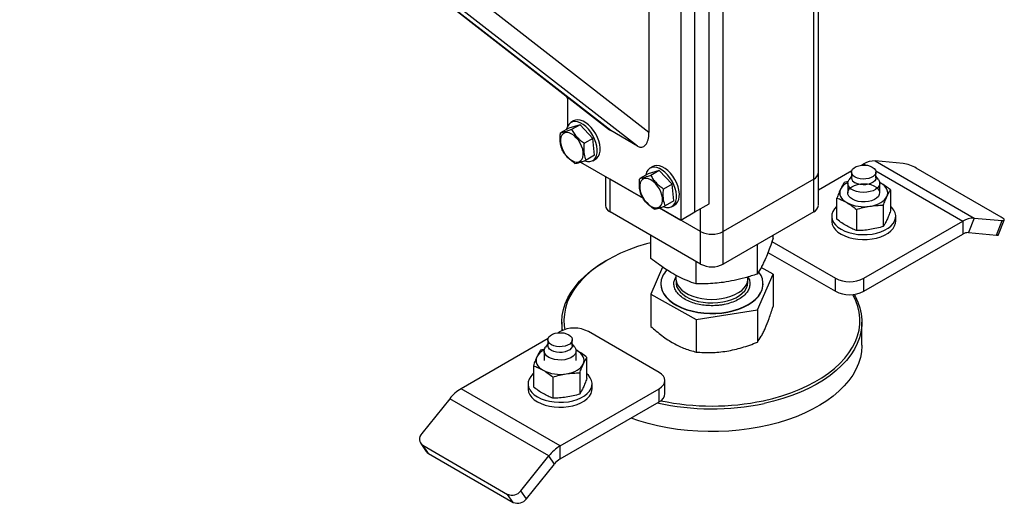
# Model space of a CAD drawing. Header units: millimetres. Extents: x 0 to 841, y 0 to 594.
# Tile 65 of 190: x 762.34 to 776.41, y 155.61 to 162.52. Entities that reach past the tile are written whole.
import ezdxf

# ---------------------------------------------------------------- set-up
doc = ezdxf.new("R2010")
doc.units = ezdxf.units.MM
doc.layers.add('TRAIT-FORT', color=4, linetype='Continuous', lineweight=25)

msp = doc.modelspace()

# ---------------------------------------------------------------- linework, layer by layer
at = {"layer": 'TRAIT-FORT', "color": 4, "linetype": 'Continuous', "lineweight": 25}
for p, q in [((773.751, 160.332), (773.751, 173.272)), ((773.684, 160.239), (773.684, 173.234)), ((772.391, 159.492), (772.391, 172.436)), ((771.331, 160.906), (762.637, 167.672)), ((762.342, 167.502), (770.767, 160.945)), ((770.785, 160.933), (762.344, 167.503)), ((771.169, 160.711), (762.401, 167.536)), ((772.189, 159.889), (772.189, 165.022)), ((771.987, 159.772), (771.987, 164.905)), ((771.785, 164.788), (771.785, 159.656)), ((771.331, 162.849), (771.331, 160.906)), ((770.169, 161.411), (770.169, 160.999)), ((770.254, 161.071), (770.214, 161.048)), ((770.188, 160.97), (770.067, 160.9)), ((770.347, 161.017), (770.188, 160.97)), ((770.347, 161.017), (770.225, 160.947)), ((770.347, 161.017), (770.529, 160.822)), ((771.169, 160.711), (770.785, 160.933)), ((770.529, 160.822), (770.408, 160.752)), ((770.554, 160.581), (770.529, 160.822)), ((770.352, 160.483), (771.247, 159.966)), ((770.554, 160.581), (770.433, 160.511)), ((770.528, 160.503), (770.569, 160.527)), ((774.56, 160.5), (775.974, 159.684)), ((774.96, 160.465), (774.56, 160.5)), ((771.478, 160.364), (771.32, 160.317)), ((771.386, 160.418), (771.345, 160.395)), ((771.478, 160.364), (771.357, 160.294)), ((771.478, 160.364), (771.661, 160.169)), ((774.227, 160.358), (773.751, 160.084)), ((773.751, 159.866), (773.751, 160.332)), ((774.224, 160.341), (774.224, 160.259)), ((774.398, 160.457), (774.368, 160.44)), ((774.398, 160.457), (774.428, 160.44)), ((774.57, 160.358), (775.812, 159.641)), ((774.573, 160.259), (774.573, 160.341)), ((776.36, 159.699), (775.148, 160.398)), ((770.708, 160.278), (770.708, 159.866)), ((770.775, 160.239), (770.77, 160.242)), ((771.248, 159.966), (770.775, 160.239)), ((770.775, 159.772), (770.775, 160.239)), ((770.775, 160.239), (770.775, 160.239)), ((771.32, 160.317), (771.199, 160.247)), ((773.684, 160.239), (772.391, 159.492)), ((773.684, 159.772), (773.684, 160.239)), ((774.177, 160.207), (774.118, 160.19)), ((774.224, 160.28), (774.189, 160.236)), ((774.607, 160.236), (774.573, 160.28)), ((774.641, 160.184), (774.622, 160.194)), ((774.641, 160.184), (774.626, 160.192)), ((771.661, 160.169), (771.539, 160.099)), ((771.685, 159.928), (771.661, 160.169)), ((774.17, 160.182), (774.17, 160.044)), ((774.627, 160.044), (774.627, 160.182)), ((774.781, 160.088), (774.781, 159.785)), ((771.685, 159.928), (771.564, 159.858)), ((774.016, 159.667), (774.016, 159.97)), ((772.068, 159.026), (770.775, 159.772)), ((772.068, 159.492), (771.483, 159.83)), ((771.483, 159.83), (771.785, 159.656)), ((771.66, 159.85), (771.7, 159.874)), ((771.785, 159.656), (771.987, 159.772)), ((771.987, 159.772), (772.189, 159.889)), ((772.068, 159.492), (772.068, 159.819)), ((773.684, 159.772), (772.391, 159.026)), ((774.296, 159.808), (774.296, 159.505)), ((774.678, 159.867), (774.678, 159.565)), ((773.941, 159.711), (773.941, 159.641)), ((774.398, 158.824), (775.812, 159.641)), ((774.855, 159.641), (774.855, 159.711)), ((775.812, 159.641), (775.812, 159.454)), ((775.974, 159.684), (775.893, 159.476)), ((775.974, 159.684), (776.374, 159.648)), ((776.293, 159.44), (776.374, 159.648)), ((776.325, 159.447), (776.406, 159.655)), ((772.068, 159.026), (772.068, 159.492)), ((772.391, 159.026), (772.391, 159.492)), ((771.356, 159.109), (771.356, 159.437)), ((773.087, 159.348), (773.994, 158.824)), ((773.103, 159.392), (773.103, 159.437)), ((774.398, 158.638), (775.812, 159.454)), ((775.893, 159.476), (776.293, 159.44)), ((772.879, 158.885), (772.879, 159.307)), ((770.734, 159.084), (770.714, 159.072)), ((773.03, 159.194), (773.994, 158.638)), ((771.526, 158.984), (771.356, 158.599)), ((772.006, 158.743), (772.006, 159.062)), ((773.103, 158.883), (772.933, 158.979)), ((771.704, 158.823), (771.715, 158.842)), ((771.715, 158.868), (771.715, 158.82)), ((772.744, 158.82), (772.744, 158.844)), ((772.879, 158.375), (773.103, 158.883)), ((773.103, 158.883), (773.103, 158.42)), ((773.994, 158.638), (773.994, 158.824)), ((774.398, 158.638), (774.398, 158.824)), ((771.5, 158.746), (771.5, 158.741)), ((772.96, 158.741), (772.96, 158.746)), ((771.356, 158.599), (772.006, 158.234)), ((771.356, 158.599), (771.356, 158.137)), ((772.006, 158.234), (772.879, 158.375)), ((772.879, 158.375), (772.879, 157.912)), ((772.006, 158.234), (772.006, 157.771)), ((770.087, 158.198), (770.087, 158.077)), ((774.373, 157.871), (774.373, 158.198)), ((769.89, 157.964), (768.647, 157.247)), ((769.887, 157.947), (769.887, 157.865)), ((770.061, 158.064), (770.031, 158.046)), ((770.236, 157.865), (770.236, 157.947)), ((771.475, 157.48), (770.465, 158.064)), ((769.841, 157.813), (769.781, 157.797)), ((769.887, 157.887), (769.853, 157.842)), ((770.27, 157.842), (770.236, 157.887)), ((770.304, 157.791), (770.284, 157.801)), ((770.304, 157.791), (770.289, 157.799)), ((769.833, 157.788), (769.833, 157.651)), ((770.29, 157.651), (770.29, 157.788)), ((770.444, 157.392), (770.444, 157.694)), ((769.679, 157.576), (769.679, 157.273)), ((769.959, 157.414), (769.959, 157.112)), ((770.341, 157.474), (770.341, 157.171)), ((770.061, 156.431), (768.647, 157.247)), ((769.604, 157.317), (769.604, 157.247)), ((770.061, 156.431), (771.475, 157.247)), ((770.518, 157.247), (770.518, 157.317)), ((771.475, 157.06), (771.475, 157.247)), ((771.559, 157.177), (771.559, 157.364)), ((768.485, 157.104), (768.086, 156.606)), ((769.9, 156.287), (768.485, 157.104)), ((770.061, 156.244), (771.475, 157.06)), ((768.07, 156.466), (768.15, 156.351)), ((768.099, 156.439), (769.311, 155.739)), ((768.18, 156.324), (768.099, 156.439)), ((770.061, 156.244), (770.061, 156.431)), ((768.18, 156.324), (769.392, 155.624)), ((769.5, 155.79), (769.9, 156.287)), ((769.98, 156.172), (769.9, 156.287)), ((769.581, 155.675), (769.98, 156.172)), ((769.392, 155.624), (769.311, 155.739)), ((769.581, 155.675), (769.5, 155.79))]:
    msp.add_line(p, q, dxfattribs=at)
at = {"layer": 'TRAIT-FORT', "color": 4, "linetype": 'Continuous', "lineweight": 25, "flags": 128}
for points in [[(770.169, 161.392), (770.159, 161.416), (770.158, 161.419)], [(770.408, 160.501), (770.413, 160.499), (770.451, 160.49), (770.487, 160.49), (770.519, 160.499), (770.546, 160.517), (770.568, 160.543), (770.583, 160.576), (770.592, 160.617), (770.593, 160.662), (770.587, 160.711), (770.574, 160.762), (770.555, 160.813), (770.53, 160.863), (770.5, 160.91), (770.465, 160.954), (770.428, 160.991), (770.389, 161.021), (770.349, 161.044), (770.31, 161.058), (770.272, 161.062), (770.239, 161.058), (770.209, 161.045), (770.184, 161.022), (770.166, 160.992), (770.166, 160.992)], [(770.569, 160.527), (770.587, 160.54), (770.608, 160.566), (770.624, 160.6), (770.632, 160.64), (770.633, 160.685), (770.628, 160.734), (770.615, 160.785), (770.596, 160.836), (770.57, 160.886), (770.54, 160.934), (770.506, 160.977), (770.468, 161.014), (770.429, 161.045), (770.389, 161.067), (770.35, 161.081), (770.313, 161.086), (770.279, 161.081), (770.254, 161.071)], [(770.068, 160.764), (770.075, 160.721), (770.09, 160.677), (770.111, 160.634), (770.136, 160.593), (770.166, 160.557), (770.199, 160.527), (770.233, 160.504), (770.267, 160.489), (770.299, 160.483), (770.328, 160.487), (770.353, 160.499), (770.372, 160.52), (770.386, 160.549), (770.392, 160.584), (770.392, 160.624), (770.384, 160.667), (770.369, 160.711), (770.349, 160.754), (770.323, 160.795), (770.293, 160.831), (770.261, 160.861), (770.227, 160.884), (770.193, 160.899), (770.16, 160.904), (770.131, 160.901), (770.106, 160.888), (770.087, 160.867), (770.074, 160.839), (770.067, 160.804), (770.068, 160.764)], [(770.166, 160.992), (770.154, 160.955), (770.153, 160.95)], [(771.297, 160.339), (771.285, 160.302), (771.284, 160.296)], [(771.539, 159.848), (771.544, 159.846), (771.583, 159.837), (771.618, 159.837), (771.65, 159.846), (771.678, 159.863), (771.699, 159.89), (771.715, 159.923), (771.723, 159.963), (771.724, 160.009), (771.719, 160.057), (771.706, 160.108), (771.687, 160.16), (771.661, 160.21), (771.631, 160.257), (771.597, 160.3), (771.559, 160.338), (771.52, 160.368), (771.48, 160.391), (771.441, 160.405), (771.404, 160.409), (771.37, 160.405), (771.34, 160.391), (771.316, 160.369), (771.297, 160.339), (771.297, 160.339)], [(771.7, 159.874), (771.718, 159.887), (771.74, 159.913), (771.755, 159.947), (771.763, 159.987), (771.765, 160.032), (771.759, 160.081), (771.746, 160.132), (771.727, 160.183), (771.702, 160.233), (771.672, 160.281), (771.637, 160.324), (771.6, 160.361), (771.56, 160.391), (771.521, 160.414), (771.481, 160.428), (771.444, 160.433), (771.41, 160.428), (771.386, 160.418)], [(774.521, 160.412), (774.547, 160.393), (774.565, 160.37), (774.572, 160.347), (774.57, 160.322), (774.557, 160.299), (774.535, 160.279), (774.506, 160.261), (774.47, 160.249), (774.43, 160.242), (774.388, 160.24), (774.346, 160.244), (774.308, 160.254), (774.275, 160.269), (774.249, 160.289), (774.232, 160.311), (774.224, 160.334), (774.227, 160.359), (774.239, 160.382), (774.261, 160.403), (774.291, 160.42), (774.327, 160.432), (774.367, 160.44), (774.409, 160.441), (774.45, 160.437), (774.488, 160.427), (774.521, 160.412)], [(771.199, 160.111), (771.207, 160.068), (771.221, 160.024), (771.242, 159.981), (771.268, 159.94), (771.298, 159.904), (771.33, 159.874), (771.364, 159.851), (771.398, 159.836), (771.43, 159.83), (771.459, 159.834), (771.484, 159.846), (771.504, 159.867), (771.517, 159.896), (771.524, 159.931), (771.523, 159.971), (771.515, 160.013), (771.501, 160.057), (771.48, 160.101), (771.454, 160.141), (771.425, 160.178), (771.392, 160.208), (771.358, 160.231), (771.324, 160.246), (771.292, 160.251), (771.263, 160.248), (771.238, 160.235), (771.218, 160.214), (771.205, 160.186), (771.198, 160.151), (771.199, 160.111)], [(774.607, 160.236), (774.613, 160.227), (774.625, 160.2), (774.626, 160.171), (774.617, 160.143), (774.597, 160.117), (774.568, 160.094), (774.532, 160.075), (774.489, 160.061), (774.441, 160.052), (774.392, 160.05), (774.343, 160.054), (774.297, 160.064), (774.255, 160.079), (774.22, 160.099), (774.193, 160.123), (774.176, 160.15), (774.17, 160.178), (774.174, 160.207), (774.188, 160.234), (774.189, 160.236)], [(774.573, 160.259), (774.57, 160.241), (774.557, 160.218), (774.535, 160.197), (774.506, 160.18), (774.47, 160.167), (774.43, 160.16), (774.388, 160.158), (774.346, 160.163), (774.308, 160.173), (774.275, 160.188)], [(774.067, 160.095), (774.058, 160.07), (774.055, 160.044), (774.058, 160.018), (774.067, 159.993), (774.081, 159.969), (774.101, 159.945), (774.126, 159.924), (774.156, 159.904)], [(774.238, 159.952), (774.207, 159.974), (774.185, 159.999), (774.173, 160.027), (774.172, 160.055), (774.181, 160.083), (774.2, 160.109), (774.229, 160.132), (774.266, 160.151), (774.308, 160.165), (774.355, 160.173), (774.404, 160.175), (774.453, 160.172), (774.499, 160.162), (774.541, 160.146), (774.575, 160.126), (774.602, 160.103), (774.619, 160.076), (774.625, 160.048), (774.621, 160.02), (774.607, 159.992), (774.583, 159.968), (774.55, 159.947), (774.51, 159.93), (774.465, 159.919), (774.417, 159.914), (774.368, 159.914), (774.32, 159.921), (774.276, 159.934), (774.238, 159.952)], [(774.729, 159.993), (774.738, 160.018), (774.741, 160.044), (774.738, 160.07), (774.729, 160.095), (774.715, 160.12), (774.695, 160.143), (774.67, 160.165), (774.641, 160.184)], [(774.487, 159.853), (774.529, 159.861), (774.57, 159.873), (774.607, 159.887), (774.641, 159.904), (774.67, 159.924), (774.695, 159.945), (774.715, 159.969), (774.729, 159.993)], [(774.016, 159.855), (774.011, 159.851), (773.979, 159.816), (773.957, 159.779), (773.944, 159.74), (773.941, 159.701), (773.949, 159.662), (773.967, 159.623), (773.994, 159.587), (774.03, 159.554), (774.075, 159.524)], [(774.075, 159.524), (774.127, 159.498), (774.185, 159.477), (774.247, 159.462), (774.313, 159.451), (774.381, 159.447), (774.449, 159.448), (774.517, 159.456), (774.581, 159.469), (774.641, 159.487), (774.696, 159.511), (774.745, 159.539), (774.785, 159.57), (774.817, 159.605), (774.84, 159.642), (774.852, 159.681), (774.855, 159.721), (774.847, 159.76), (774.83, 159.798), (774.802, 159.834), (774.781, 159.855)], [(773.941, 159.641), (773.941, 159.631), (773.949, 159.592), (773.967, 159.554), (773.994, 159.517), (774.03, 159.484), (774.075, 159.454)], [(774.075, 159.454), (774.127, 159.428), (774.185, 159.407), (774.247, 159.392), (774.313, 159.381), (774.381, 159.377), (774.449, 159.378), (774.517, 159.386), (774.581, 159.399), (774.641, 159.417), (774.696, 159.441), (774.745, 159.469), (774.785, 159.5), (774.817, 159.535), (774.84, 159.572), (774.852, 159.611), (774.855, 159.641)], [(776.374, 159.648), (776.389, 159.648), (776.4, 159.65), (776.406, 159.654), (776.406, 159.66), (776.402, 159.668), (776.392, 159.677), (776.378, 159.687), (776.36, 159.699)], [(776.293, 159.44), (776.308, 159.44), (776.319, 159.441), (776.325, 159.445), (776.325, 159.447)], [(771.356, 159.332), (771.294, 159.315), (771.166, 159.276), (771.042, 159.231), (770.924, 159.181), (770.813, 159.127), (770.708, 159.068), (770.61, 159.005), (770.52, 158.939), (770.439, 158.869), (770.365, 158.796), (770.301, 158.721), (770.246, 158.643), (770.2, 158.563), (770.164, 158.481), (770.138, 158.398), (770.122, 158.314), (770.116, 158.23), (770.119, 158.146), (770.127, 158.092)], [(770.096, 158.081), (770.091, 158.122), (770.087, 158.207), (770.093, 158.292), (770.11, 158.377), (770.136, 158.461), (770.173, 158.544), (770.219, 158.625), (770.275, 158.704), (770.34, 158.781), (770.414, 158.855), (770.497, 158.925), (770.588, 158.993), (770.687, 159.056), (770.714, 159.072)], [(771.522, 158.85), (771.506, 158.801), (771.5, 158.751), (771.504, 158.701), (771.518, 158.652), (771.542, 158.604), (771.576, 158.558), (771.619, 158.515), (771.671, 158.475), (771.73, 158.438), (771.797, 158.406), (771.869, 158.379), (771.947, 158.357), (772.028, 158.341), (772.113, 158.33), (772.199, 158.325), (772.285, 158.326), (772.371, 158.332), (772.455, 158.345), (772.535, 158.363), (772.612, 158.387), (772.683, 158.415), (772.747, 158.448), (772.804, 158.486), (772.854, 158.527), (772.894, 158.571), (772.925, 158.618), (772.947, 158.666), (772.958, 158.716), (772.959, 158.765), (772.95, 158.815), (772.931, 158.864), (772.902, 158.911), (772.899, 158.914)], [(771.715, 158.82), (771.716, 158.811), (771.723, 158.77), (771.74, 158.729), (771.766, 158.691), (771.802, 158.655), (771.846, 158.622), (771.897, 158.593), (771.955, 158.569), (772.018, 158.549), (772.085, 158.535), (772.155, 158.526), (772.227, 158.523), (772.299, 158.525), (772.369, 158.534), (772.436, 158.548), (772.5, 158.567), (772.558, 158.591), (772.61, 158.62), (772.655, 158.652), (772.691, 158.688), (772.718, 158.726), (772.736, 158.767), (772.744, 158.808), (772.744, 158.82)], [(771.717, 158.794), (771.717, 158.791), (771.717, 158.75), (771.726, 158.709), (771.746, 158.669), (771.774, 158.631), (771.812, 158.596), (771.858, 158.564), (771.911, 158.536), (771.97, 158.513), (772.035, 158.494), (772.103, 158.481)], [(772.103, 158.481), (772.173, 158.474), (772.245, 158.472), (772.316, 158.476), (772.386, 158.486), (772.453, 158.502), (772.515, 158.522), (772.572, 158.547), (772.622, 158.577), (772.664, 158.61), (772.698, 158.647), (772.723, 158.686), (772.739, 158.726), (772.744, 158.768), (772.742, 158.794)], [(771.5, 158.741), (771.504, 158.697), (771.518, 158.647), (771.542, 158.599), (771.576, 158.553), (771.619, 158.51), (771.671, 158.47), (771.73, 158.434), (771.797, 158.402), (771.869, 158.375), (771.947, 158.353), (772.028, 158.336), (772.113, 158.325), (772.199, 158.32), (772.285, 158.321), (772.371, 158.328), (772.455, 158.34), (772.535, 158.358), (772.612, 158.382), (772.683, 158.41), (772.747, 158.444), (772.804, 158.481), (772.854, 158.522), (772.894, 158.566), (772.925, 158.613), (772.947, 158.661), (772.958, 158.711), (772.96, 158.741)], [(772.964, 157.076), (773.099, 157.108), (773.23, 157.146), (773.356, 157.188), (773.477, 157.235), (773.592, 157.287), (773.7, 157.344), (773.801, 157.404), (773.895, 157.469), (773.981, 157.537), (774.059, 157.608), (774.128, 157.683), (774.187, 157.76), (774.238, 157.839), (774.279, 157.92), (774.31, 158.002), (774.331, 158.085), (774.342, 158.169), (774.343, 158.254), (774.334, 158.338), (774.315, 158.421), (774.286, 158.504), (774.248, 158.585), (774.244, 158.592)], [(774.26, 158.593), (774.275, 158.567), (774.314, 158.484), (774.344, 158.401), (774.363, 158.316), (774.372, 158.231), (774.371, 158.145), (774.359, 158.06), (774.338, 157.976), (774.306, 157.892), (774.265, 157.81), (774.214, 157.73), (774.153, 157.652), (774.083, 157.577), (774.005, 157.505), (773.918, 157.435), (773.823, 157.37), (773.72, 157.309), (773.61, 157.251), (773.494, 157.199), (773.371, 157.151), (773.244, 157.108), (773.111, 157.07), (772.974, 157.038)], [(769.938, 157.876), (769.912, 157.895), (769.895, 157.917), (769.887, 157.941), (769.89, 157.965), (769.902, 157.988), (769.924, 158.009), (769.954, 158.026), (769.99, 158.039), (770.03, 158.046), (770.072, 158.047), (770.113, 158.043), (770.151, 158.033), (770.185, 158.018), (770.21, 157.999), (770.228, 157.977), (770.235, 157.953), (770.233, 157.929), (770.22, 157.906), (770.198, 157.885), (770.169, 157.868), (770.133, 157.855), (770.093, 157.848), (770.051, 157.847), (770.009, 157.851), (769.971, 157.861), (769.938, 157.876)], [(769.9, 157.695), (769.869, 157.717), (769.847, 157.743), (769.835, 157.771), (769.833, 157.799), (769.843, 157.827), (769.853, 157.842)], [(770.236, 157.865), (770.233, 157.847), (770.22, 157.824), (770.198, 157.803), (770.169, 157.786), (770.133, 157.774), (770.093, 157.766), (770.051, 157.765), (770.009, 157.769), (769.971, 157.779), (769.938, 157.794), (769.912, 157.813), (769.895, 157.835), (769.887, 157.859), (769.887, 157.865)], [(770.27, 157.842), (770.283, 157.82), (770.29, 157.792), (770.286, 157.763), (770.271, 157.736), (770.247, 157.711), (770.214, 157.69), (770.174, 157.673), (770.128, 157.662), (770.08, 157.657), (770.03, 157.658), (769.982, 157.665), (769.938, 157.677), (769.9, 157.695)], [(774.373, 157.871), (774.373, 157.861), (774.366, 157.776), (774.35, 157.691), (774.323, 157.607), (774.287, 157.524), (774.241, 157.443), (774.185, 157.364), (774.119, 157.288), (774.045, 157.214), (773.962, 157.143), (773.871, 157.076), (773.772, 157.012), (773.666, 156.953), (773.553, 156.898), (773.433, 156.847), (773.308, 156.802), (773.178, 156.762), (773.043, 156.726), (772.904, 156.697), (772.762, 156.673), (772.618, 156.654), (772.472, 156.642), (772.324, 156.635), (772.176, 156.634), (772.029, 156.639), (771.882, 156.65), (771.737, 156.667), (771.594, 156.69), (771.454, 156.718), (771.318, 156.751), (771.187, 156.79), (771.075, 156.829)], [(769.73, 157.702), (769.721, 157.677), (769.718, 157.651), (769.721, 157.625), (769.73, 157.599), (769.745, 157.575), (769.764, 157.552), (769.789, 157.53), (769.819, 157.511)], [(770.392, 157.599), (770.401, 157.625), (770.404, 157.651), (770.401, 157.677), (770.392, 157.702), (770.378, 157.726), (770.358, 157.75), (770.333, 157.771), (770.304, 157.791)], [(770.15, 157.46), (770.192, 157.468), (770.233, 157.479), (770.27, 157.494), (770.304, 157.511), (770.333, 157.53), (770.358, 157.552), (770.378, 157.575), (770.392, 157.599)], [(769.679, 157.462), (769.674, 157.458), (769.642, 157.423), (769.62, 157.385), (769.607, 157.347), (769.604, 157.307), (769.612, 157.268), (769.63, 157.23), (769.657, 157.194), (769.693, 157.16), (769.738, 157.13), (769.79, 157.105), (769.848, 157.084), (769.91, 157.068), (769.976, 157.058), (770.044, 157.053), (770.112, 157.055), (770.18, 157.062), (770.244, 157.075), (770.305, 157.094), (770.359, 157.117), (770.408, 157.145), (770.448, 157.177), (770.48, 157.212), (770.503, 157.249), (770.516, 157.288), (770.518, 157.327), (770.51, 157.366), (770.493, 157.404), (770.465, 157.44), (770.444, 157.462)], [(771.475, 157.247), (771.511, 157.272), (771.537, 157.301), (771.554, 157.332), (771.559, 157.364), (771.554, 157.396), (771.537, 157.427), (771.511, 157.455), (771.475, 157.48)], [(769.604, 157.247), (769.604, 157.237), (769.612, 157.198), (769.63, 157.16), (769.657, 157.124), (769.693, 157.09), (769.738, 157.061), (769.79, 157.035), (769.848, 157.014), (769.91, 156.998), (769.976, 156.988), (770.044, 156.983), (770.112, 156.985), (770.18, 156.992), (770.244, 157.005), (770.305, 157.024), (770.359, 157.047), (770.408, 157.075), (770.448, 157.107), (770.48, 157.142), (770.503, 157.179), (770.516, 157.218), (770.518, 157.247)], [(768.15, 156.351), (768.162, 156.338), (768.18, 156.324)]]:
    msp.add_lwpolyline(points, dxfattribs=at)
at = {"layer": 'TRAIT-FORT', "color": 4, "linetype": 'Continuous', "lineweight": 25}
for centre, radius, start, end in [((774.548, 160.22), 0.28, 87.6422, 122.3493), ((773.637, 160.344), 0.115, 294.3747, 354.3052), ((774.877, 159.926), 0.545, 60.1095, 81.2221), ((774.263, 159.989), 0.223, 114.6066, 151.5904), ((774.308, 160.265), 0.0845, 184.4583, 246.8619), ((770.823, 159.877), 0.115, 185.6948, 245.6253), ((773.637, 159.877), 0.115, 294.3747, 354.3052), ((774.398, 160.372), 0.526, 242.6428, 279.7711), ((775.963, 159.404), 0.28, 87.6422, 122.3493), ((772.23, 159.804), 0.351, 242.6097, 297.3903), ((775.887, 159.336), 0.14, 87.6422, 122.3493), ((771.846, 158.701), 0.356, 137.0704, 155.2767), ((772.23, 159.338), 0.351, 242.6097, 297.3903), ((774.196, 159.214), 0.439, 242.6097, 297.3903), ((774.196, 159.028), 0.439, 242.6097, 297.3903), ((770.263, 157.674), 0.439, 62.6097, 117.3903), ((769.926, 157.596), 0.223, 114.6065, 151.5904), ((770.061, 157.978), 0.526, 242.6428, 279.7711), ((768.954, 156.738), 0.595, 121.1059, 142.0213), ((771.416, 157.191), 0.144, 294.3747, 354.3052), ((772.23, 160.571), 3.611, 257.5145, 281.8911), ((772.23, 160.57), 3.57, 258.1826, 281.8731), ((768.161, 156.528), 0.108, 134.0004, 235.258), ((770.369, 155.921), 0.595, 121.1059, 142.0213), ((770.215, 155.989), 0.298, 121.1059, 142.0213), ((769.374, 155.881), 0.155, 246.028, 323.9743), ((769.455, 155.766), 0.155, 246.028, 323.9743)]:
    msp.add_arc(centre, radius, start, end, dxfattribs=at)
for centre, start_param, end_param in [((770.785, 161.221), 2.608501, 2.720907), ((771.169, 160.999), 2.720907, 4.291704)]:
    msp.add_ellipse(centre, major_axis=(-0.066, 0.301), ratio=0.490428, start_param=start_param, end_param=end_param, dxfattribs=at)
for points, knots in [([(770.092, 160.659), (770.083, 160.686), (770.067, 160.731), (770.061, 160.805), (770.063, 160.859), (770.066, 160.891), (770.067, 160.9)], [0, 0, 0, 0, 0.385549, 0.637642, 0.896546, 1, 1, 1, 1]), ([(770.225, 160.947), (770.207, 160.94), (770.171, 160.927), (770.126, 160.913), (770.092, 160.904), (770.075, 160.901), (770.067, 160.9)], [0, 0, 0, 0, 0.264605, 0.534948, 0.765343, 1, 1, 1, 1]), ([(770.225, 160.947), (770.237, 160.928), (770.26, 160.888), (770.304, 160.836), (770.354, 160.79), (770.39, 160.765), (770.408, 160.752)], [0, 0, 0, 0, 0.264605, 0.534948, 0.765343, 1, 1, 1, 1]), ([(770.433, 160.511), (770.423, 160.538), (770.408, 160.583), (770.402, 160.657), (770.404, 160.711), (770.407, 160.743), (770.408, 160.752)], [0, 0, 0, 0, 0.385549, 0.637642, 0.896546, 1, 1, 1, 1]), ([(770.274, 160.464), (770.254, 160.479), (770.213, 160.508), (770.162, 160.556), (770.122, 160.607), (770.102, 160.642), (770.092, 160.659)], [0, 0, 0, 0, 0.264605, 0.534948, 0.765343, 1, 1, 1, 1]), ([(770.274, 160.464), (770.284, 160.466), (770.303, 160.469), (770.34, 160.479), (770.384, 160.493), (770.416, 160.505), (770.433, 160.511)], [0, 0, 0, 0, 0.264605, 0.534948, 0.765343, 1, 1, 1, 1]), ([(771.223, 160.006), (771.214, 160.033), (771.199, 160.078), (771.192, 160.152), (771.194, 160.206), (771.198, 160.238), (771.199, 160.247)], [0, 0, 0, 0, 0.385549, 0.637642, 0.896546, 1, 1, 1, 1]), ([(771.357, 160.294), (771.339, 160.287), (771.302, 160.274), (771.258, 160.26), (771.223, 160.251), (771.207, 160.248), (771.199, 160.247)], [0, 0, 0, 0, 0.264605, 0.534948, 0.765343, 1, 1, 1, 1]), ([(771.357, 160.294), (771.368, 160.274), (771.391, 160.235), (771.436, 160.183), (771.486, 160.137), (771.521, 160.112), (771.539, 160.099)], [0, 0, 0, 0, 0.264605, 0.534948, 0.765343, 1, 1, 1, 1]), ([(774.118, 160.19), (774.11, 160.177), (774.093, 160.149), (774.076, 160.113), (774.067, 160.095)], [0, 0, 0, 0, 0.4981655, 1, 1, 1, 1]), ([(771.564, 159.858), (771.555, 159.885), (771.539, 159.93), (771.533, 160.004), (771.535, 160.058), (771.538, 160.09), (771.539, 160.099)], [0, 0, 0, 0, 0.385549, 0.637642, 0.896546, 1, 1, 1, 1]), ([(774.067, 160.095), (774.058, 160.076), (774.041, 160.038), (774.024, 159.992), (774.016, 159.97)], [0, 0, 0, 0, 0.4978437, 1, 1, 1, 1]), ([(774.781, 160.088), (774.758, 160.106), (774.711, 160.141), (774.664, 160.17), (774.641, 160.184)], [0, 0, 0, 0, 0.498165, 1, 1, 1, 1]), ([(774.729, 159.993), (774.738, 160.011), (774.755, 160.046), (774.772, 160.074), (774.781, 160.088)], [0, 0, 0, 0, 0.497844, 1, 1, 1, 1]), ([(771.406, 159.811), (771.386, 159.825), (771.345, 159.854), (771.294, 159.903), (771.253, 159.954), (771.233, 159.988), (771.223, 160.006)], [0, 0, 0, 0, 0.264605, 0.534948, 0.765343, 1, 1, 1, 1]), ([(774.016, 159.97), (774.039, 159.961), (774.085, 159.943), (774.132, 159.917), (774.156, 159.904)], [0, 0, 0, 0, 0.498165, 1, 1, 1, 1]), ([(774.678, 159.867), (774.687, 159.89), (774.704, 159.935), (774.721, 159.974), (774.729, 159.993)], [0, 0, 0, 0, 0.4981655, 1, 1, 1, 1]), ([(771.406, 159.811), (771.415, 159.813), (771.434, 159.816), (771.472, 159.826), (771.516, 159.84), (771.548, 159.852), (771.564, 159.858)], [0, 0, 0, 0, 0.264605, 0.534948, 0.765343, 1, 1, 1, 1]), ([(774.156, 159.904), (774.179, 159.89), (774.226, 159.861), (774.272, 159.826), (774.296, 159.808)], [0, 0, 0, 0, 0.497844, 1, 1, 1, 1]), ([(774.296, 159.808), (774.327, 159.817), (774.391, 159.836), (774.455, 159.847), (774.487, 159.853)], [0, 0, 0, 0, 0.4981655, 1, 1, 1, 1]), ([(774.487, 159.853), (774.519, 159.857), (774.583, 159.866), (774.646, 159.867), (774.678, 159.867)], [0, 0, 0, 0, 0.497844, 1, 1, 1, 1]), ([(774.781, 159.785), (774.772, 159.763), (774.755, 159.717), (774.738, 159.679), (774.729, 159.659)], [0, 0, 0, 0, 0.498165, 1, 1, 1, 1]), ([(774.156, 159.571), (774.132, 159.585), (774.085, 159.614), (774.039, 159.649), (774.016, 159.667)], [0, 0, 0, 0, 0.497844, 1, 1, 1, 1]), ([(774.729, 159.659), (774.721, 159.642), (774.704, 159.606), (774.687, 159.579), (774.678, 159.565)], [0, 0, 0, 0, 0.497844, 1, 1, 1, 1]), ([(774.296, 159.505), (774.273, 159.514), (774.226, 159.532), (774.179, 159.558), (774.156, 159.571)], [0, 0, 0, 0, 0.498165, 1, 1, 1, 1]), ([(774.487, 159.519), (774.455, 159.515), (774.391, 159.507), (774.328, 159.506), (774.296, 159.505)], [0, 0, 0, 0, 0.497844, 1, 1, 1, 1]), ([(774.678, 159.565), (774.647, 159.555), (774.583, 159.537), (774.519, 159.525), (774.487, 159.519)], [0, 0, 0, 0, 0.498165, 1, 1, 1, 1]), ([(773.103, 159.392), (773.088, 159.349), (773.06, 159.268), (773.018, 159.161), (772.981, 159.075), (772.947, 159.004), (772.914, 158.942), (772.891, 158.904), (772.879, 158.885)], [0, 0, 0, 0, 0.202068, 0.3827, 0.555315, 0.692992, 0.838894, 1, 1, 1, 1]), ([(772.006, 158.743), (771.962, 158.758), (771.88, 158.787), (771.759, 158.842), (771.652, 158.901), (771.553, 158.964), (771.457, 159.031), (771.391, 159.082), (771.356, 159.109)], [0, 0, 0, 0, 0.202068, 0.3827, 0.555315, 0.692992, 0.838894, 1, 1, 1, 1]), ([(772.096, 158.442), (772.064, 158.448), (771.999, 158.46), (771.908, 158.491), (771.826, 158.533), (771.76, 158.585), (771.72, 158.634), (771.7, 158.675), (771.688, 158.715), (771.684, 158.766), (771.697, 158.804), (771.704, 158.823)], [0, 0, 0, 0, 0.116497, 0.239972, 0.36858, 0.499917, 0.631255, 0.695633, 0.760028, 0.883503, 1, 1, 1, 1]), ([(772.879, 158.885), (772.821, 158.866), (772.71, 158.831), (772.548, 158.792), (772.404, 158.766), (772.27, 158.751), (772.141, 158.743), (772.052, 158.743), (772.006, 158.743)], [0, 0, 0, 0, 0.202068, 0.3827, 0.555315, 0.692992, 0.838894, 1, 1, 1, 1]), ([(772.744, 158.846), (772.749, 158.836), (772.76, 158.816), (772.772, 158.776), (772.776, 158.726), (772.762, 158.687), (772.756, 158.668)], [0, 0, 0, 0, 0.168796, 0.344656, 0.681856, 1, 1, 1, 1]), ([(772.756, 158.668), (772.746, 158.65), (772.726, 158.612), (772.671, 158.56), (772.599, 158.513), (772.509, 158.474), (772.424, 158.452), (772.353, 158.44), (772.282, 158.433), (772.195, 158.431), (772.128, 158.438), (772.096, 158.442)], [0, 0, 0, 0, 0.116497, 0.239972, 0.36858, 0.499917, 0.631255, 0.695633, 0.760028, 0.883503, 1, 1, 1, 1]), ([(772.991, 158.109), (773.01, 158.154), (773.048, 158.246), (773.085, 158.361), (773.103, 158.42)], [0, 0, 0, 0, 0.494511, 1, 1, 1, 1]), ([(771.356, 158.137), (771.409, 158.091), (771.489, 158.023), (771.598, 157.946), (771.653, 157.913), (771.681, 157.896)], [0, 0, 0, 0, 0.495251, 0.746818, 1, 1, 1, 1]), ([(772.879, 157.912), (772.897, 157.938), (772.925, 157.977), (772.962, 158.046), (772.981, 158.088), (772.991, 158.109)], [0, 0, 0, 0, 0.495251, 0.746818, 1, 1, 1, 1]), ([(771.681, 157.896), (771.735, 157.869), (771.845, 157.812), (771.952, 157.785), (772.006, 157.771)], [0, 0, 0, 0, 0.494511, 1, 1, 1, 1]), ([(772.442, 157.784), (772.515, 157.799), (772.663, 157.829), (772.807, 157.884), (772.879, 157.912)], [0, 0, 0, 0, 0.494511, 1, 1, 1, 1]), ([(769.73, 157.702), (769.722, 157.683), (769.704, 157.644), (769.687, 157.599), (769.679, 157.576)], [0, 0, 0, 0, 0.497844, 1, 1, 1, 1]), ([(769.781, 157.797), (769.773, 157.783), (769.756, 157.755), (769.739, 157.72), (769.73, 157.702)], [0, 0, 0, 0, 0.498165, 1, 1, 1, 1]), ([(770.444, 157.694), (770.421, 157.712), (770.374, 157.748), (770.327, 157.776), (770.304, 157.791)], [0, 0, 0, 0, 0.498165, 1, 1, 1, 1]), ([(770.392, 157.599), (770.401, 157.617), (770.418, 157.653), (770.435, 157.68), (770.444, 157.694)], [0, 0, 0, 0, 0.4978437, 1, 1, 1, 1]), ([(772.006, 157.771), (772.076, 157.767), (772.183, 157.76), (772.33, 157.768), (772.405, 157.779), (772.442, 157.784)], [0, 0, 0, 0, 0.495251, 0.746818, 1, 1, 1, 1]), ([(769.679, 157.576), (769.702, 157.567), (769.748, 157.549), (769.795, 157.524), (769.819, 157.511)], [0, 0, 0, 0, 0.498165, 1, 1, 1, 1]), ([(770.341, 157.474), (770.35, 157.496), (770.367, 157.542), (770.384, 157.58), (770.392, 157.599)], [0, 0, 0, 0, 0.4981655, 1, 1, 1, 1]), ([(769.819, 157.511), (769.842, 157.497), (769.889, 157.468), (769.936, 157.432), (769.959, 157.414)], [0, 0, 0, 0, 0.497844, 1, 1, 1, 1]), ([(769.959, 157.414), (769.99, 157.424), (770.054, 157.442), (770.118, 157.454), (770.15, 157.46)], [0, 0, 0, 0, 0.498165, 1, 1, 1, 1]), ([(770.15, 157.46), (770.182, 157.464), (770.246, 157.472), (770.309, 157.473), (770.341, 157.474)], [0, 0, 0, 0, 0.497844, 1, 1, 1, 1]), ([(770.444, 157.392), (770.435, 157.369), (770.418, 157.324), (770.401, 157.285), (770.392, 157.266)], [0, 0, 0, 0, 0.498165, 1, 1, 1, 1]), ([(769.819, 157.177), (769.795, 157.191), (769.749, 157.22), (769.702, 157.256), (769.679, 157.273)], [0, 0, 0, 0, 0.4978438, 1, 1, 1, 1]), ([(770.392, 157.266), (770.384, 157.248), (770.367, 157.213), (770.35, 157.185), (770.341, 157.171)], [0, 0, 0, 0, 0.4978438, 1, 1, 1, 1]), ([(769.959, 157.112), (769.936, 157.121), (769.889, 157.139), (769.842, 157.164), (769.819, 157.177)], [0, 0, 0, 0, 0.498165, 1, 1, 1, 1]), ([(770.15, 157.126), (770.118, 157.122), (770.054, 157.113), (769.991, 157.112), (769.959, 157.112)], [0, 0, 0, 0, 0.497844, 1, 1, 1, 1]), ([(770.341, 157.171), (770.31, 157.162), (770.246, 157.143), (770.182, 157.132), (770.15, 157.126)], [0, 0, 0, 0, 0.498165, 1, 1, 1, 1])]:
    msp.add_open_spline(points, degree=3, knots=knots, dxfattribs=at)

doc.saveas('drawing.dxf')
